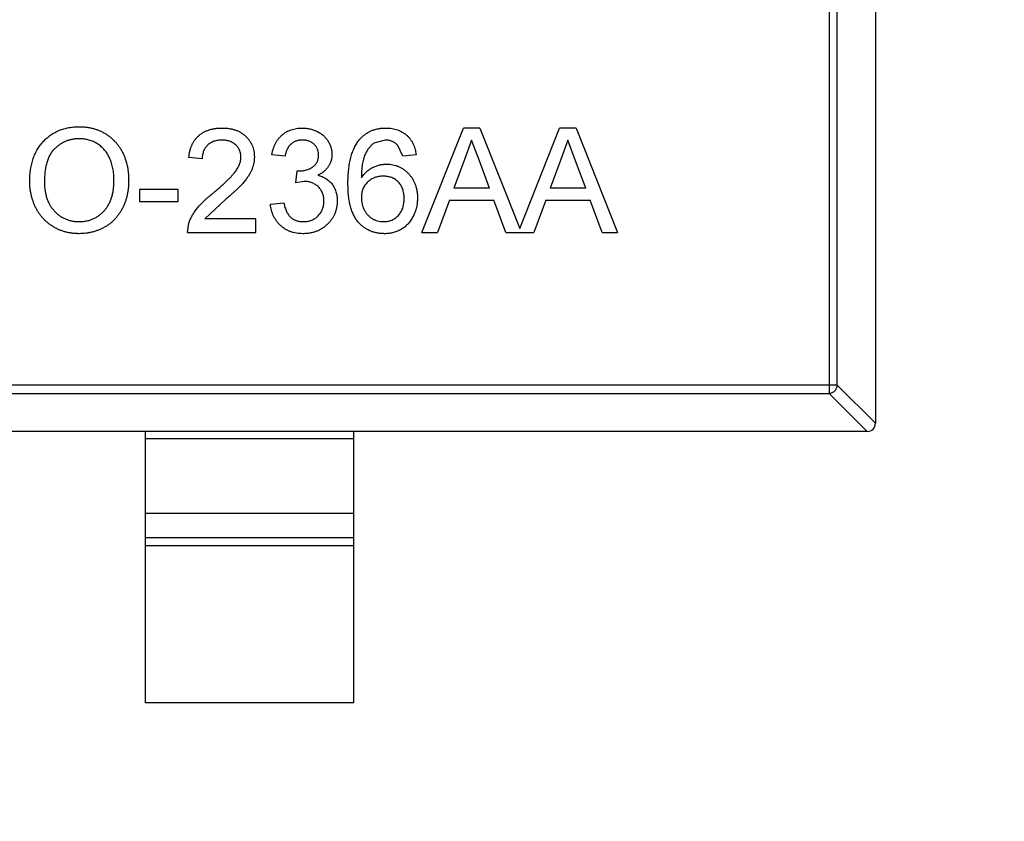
# Model space of a CAD drawing. Header units: millimetres. Extents: x -16 to 538, y -56 to 87.
# Tile 102 of 162: x 464.63 to 466.99, y 12.32 to 14.24. Entities that reach past the tile are written whole.
import ezdxf

# ---------------------------------------------------------------- set-up
doc = ezdxf.new("R2010")
doc.units = ezdxf.units.MM
doc.header["$LTSCALE"] = 1.21
doc.header["$MEASUREMENT"] = 0
doc.header["$PDMODE"] = 3
doc.header["$PDSIZE"] = 0.3125
doc.layers.get('0').update_dxf_attribs({"linetype": 'CONTINUOUS'})
doc.layers.get('DEFPOINTS').update_dxf_attribs({"linetype": 'CONTINUOUS'})
doc.layers.add('Dim', color=3, linetype='CONTINUOUS', lineweight=25)
doc.styles.get("Standard").update_dxf_attribs({"font": 'txt', "width": 0.8})
doc.dimstyles.get("Standard").update_dxf_attribs({"dimtxt": 0.15625, "dimasz": 0.1875, "dimexe": 0.125, "dimexo": 0.0625, "dimgap": 0.09, "dimtad": 0, "dimtih": 1, "dimtoh": 1, "dimzin": 4, "dimdsep": 46, "dimtxsty": 'STANDARD', "dimblk": '_FILLED', "dimblk1": '_FILLED', "dimblk2": '_FILLED', "dimcen": 0.09, "dimazin": 1, "dimtp": 0.01, "dimtm": 0.01, "dimtfac": 1, "dimtofl": 0, "dimtmove": 0, "dimatfit": 3, "dimldrblk": '_FILLED', "dimfxl": 1, "dimtolj": 1, "dimtzin": 4, "dimarcsym": 0})

# ---------------------------------------------------------------- blocks, each defined once
blk = doc.blocks.new('_FILLED')
at = {"color": 0, "linetype": 'ByBlock'}
blk.add_solid([(0, 0), (-1, 0.16667), (-1, -0.16667)], dxfattribs=at)
blk = doc.blocks.new('*D19')
at = {"color": 0, "linetype": 'ByBlock', "lineweight": -2}
for p, q in [((450.6432, 37.0225), (532.5397, 37.0225)), ((532.4147, 37.0225), (532.4147, 16.4209)), ((532.4147, -12.0275), (532.4147, 8.5742)), ((450.6432, -12.0275), (532.5397, -12.0275))]:
    blk.add_line(p, q, dxfattribs=at)
at = {"layer": 'DEFPOINTS', "color": 0, "linetype": 'ByBlock'}
for p in [(450.5807, 37.0225), (450.5807, -12.0275)]:
    blk.add_point(p, dxfattribs=at)
at = {"color": 0, "linetype": 'ByBlock', "lineweight": -2, "xscale": 2.54, "yscale": 2.54, "zscale": 2.54}
for p, rotation in [((532.4147, 37.0225), 90), ((532.4147, -12.0275), 270)]:
    blk.add_blockref('_FILLED', p, dxfattribs=dict(at, rotation=rotation))
at = {"color": 0, "linetype": 'ByBlock', "lineweight": -2, "insert": (532.4147, 12.4975), "char_height": 2.5, "attachment_point": 5, "rotation": 90}
blk.add_mtext('\\A1;49.05', dxfattribs=at)

msp = doc.modelspace()

# ---------------------------------------------------------------- linework, layer by layer
at = {"color": 7, "linetype": 'Continuous'}
for p, q in [((466.6799, 14.9317), (466.6799, 13.2717)), ((466.5688, 14.8603), (466.5688, 13.3431)), ((466.5885, 13.3628), (466.5885, 14.8406)), ((465.5928, 13.7289), (465.6921, 13.9789)), ((465.7319, 13.9789), (465.6921, 13.9789)), ((465.7319, 13.9789), (465.8274, 13.7384)), ((465.8274, 13.7384), (465.9229, 13.9789)), ((465.9626, 13.9789), (465.9229, 13.9789)), ((465.9626, 13.9789), (466.0619, 13.7289)), ((465.5047, 13.9501), (465.4774, 13.9427)), ((465.712, 13.9501), (465.6949, 13.9039)), ((465.7304, 13.9004), (465.712, 13.9501)), ((465.9427, 13.9501), (465.9257, 13.9039)), ((465.9611, 13.9004), (465.9427, 13.9501)), ((465.5469, 13.9116), (465.5353, 13.9373)), ((465.0661, 13.9052), (465.0341, 13.9084)), ((465.2649, 13.9116), (465.2328, 13.9148)), ((465.579, 13.9148), (465.5469, 13.9116)), ((465.6949, 13.9039), (465.6693, 13.8347)), ((465.9257, 13.9039), (465.9001, 13.8347)), ((465.7546, 13.8347), (465.7304, 13.9004)), ((465.9854, 13.8347), (465.9611, 13.9004)), ((465.2902, 13.8475), (465.2935, 13.8764)), ((465.2935, 13.8764), (465.2981, 13.876)), ((465.0085, 13.8315), (464.9155, 13.8315)), ((464.9155, 13.8315), (464.9155, 13.8026)), ((465.0085, 13.8026), (465.0085, 13.8315)), ((465.3109, 13.8509), (465.2902, 13.8475)), ((465.7546, 13.8347), (465.6693, 13.8347)), ((465.9854, 13.8347), (465.9001, 13.8347)), ((465.1218, 13.8074), (465.0721, 13.761)), ((464.9155, 13.8026), (465.0085, 13.8026)), ((465.2296, 13.7962), (465.2617, 13.7994)), ((465.6587, 13.8059), (465.6302, 13.7289)), ((465.6587, 13.8059), (465.7653, 13.8059)), ((465.7937, 13.7289), (465.7653, 13.8059)), ((465.8895, 13.8059), (465.861, 13.7289)), ((465.8895, 13.8059), (465.996, 13.8059)), ((466.0245, 13.7289), (465.996, 13.8059)), ((465.1943, 13.761), (465.0721, 13.761)), ((465.1943, 13.7289), (465.1943, 13.761)), ((465.0309, 13.7289), (465.0342, 13.7512)), ((465.0309, 13.7289), (465.1943, 13.7289)), ((465.5928, 13.7289), (465.6302, 13.7289)), ((465.7937, 13.7289), (465.861, 13.7289)), ((466.0245, 13.7289), (466.0619, 13.7289)), ((466.5885, 13.3628), (463.7713, 13.3628)), ((466.5885, 13.3628), (466.6799, 13.2714)), ((463.791, 13.3431), (466.5688, 13.3431)), ((466.6602, 13.2517), (466.5688, 13.3431)), ((466.6599, 13.2517), (463.6999, 13.2517)), ((464.9299, 12.6017), (464.9299, 13.2517)), ((465.4299, 12.6017), (465.4299, 13.2517)), ((465.4299, 13.2339), (464.9299, 13.2339)), ((464.9299, 13.0557), (465.4299, 13.0557)), ((464.9299, 12.9977), (465.4299, 12.9977)), ((465.4299, 12.9779), (464.9299, 12.9779)), ((465.4299, 12.6017), (464.9299, 12.6017))]:
    msp.add_line(p, q, dxfattribs=at)
msp.add_arc((466.6599, 13.2717), 0.02, 270, 0, dxfattribs=at)
for points, knots in [([(464.6527, 13.8506), (464.6528, 13.8556), (464.6529, 13.8654), (464.6545, 13.8796), (464.6571, 13.893), (464.6608, 13.9055), (464.6654, 13.9173), (464.6711, 13.9282), (464.6779, 13.9382), (464.6856, 13.9474), (464.6943, 13.9555), (464.7035, 13.9627), (464.7133, 13.9687), (464.7238, 13.9736), (464.7348, 13.9775), (464.7465, 13.9801), (464.7588, 13.9818), (464.7671, 13.982), (464.7714, 13.9821)], [0, 0, 0, 0, 0.075226, 0.146575, 0.2145, 0.27953, 0.342403, 0.403496, 0.463762, 0.523864, 0.583252, 0.641302, 0.698898, 0.756295, 0.814628, 0.874325, 0.935783, 1, 1, 1, 1]), ([(464.7714, 13.9821), (464.7742, 13.9821), (464.7798, 13.982), (464.7881, 13.9812), (464.7962, 13.9799), (464.8041, 13.9781), (464.8117, 13.9758), (464.8192, 13.973), (464.8264, 13.9696), (464.8334, 13.9658), (464.84, 13.9615), (464.8463, 13.9568), (464.8522, 13.9516), (464.8577, 13.9462), (464.8627, 13.9402), (464.8674, 13.9339), (464.8717, 13.9271), (464.8755, 13.92), (464.8789, 13.9126), (464.8818, 13.9048), (464.8843, 13.8969), (464.8864, 13.8887), (464.8879, 13.8802), (464.8891, 13.8716), (464.8897, 13.8626), (464.8898, 13.8566), (464.8899, 13.8535)], [0, 0, 0, 0, 0.043099, 0.085587, 0.126908, 0.167967, 0.20845, 0.249025, 0.289281, 0.33001, 0.370598, 0.410466, 0.450033, 0.489688, 0.529116, 0.569037, 0.609703, 0.650759, 0.692509, 0.734219, 0.776707, 0.819552, 0.863351, 0.907839, 0.953334, 1, 1, 1, 1]), ([(465.0341, 13.9084), (465.0344, 13.9112), (465.0351, 13.9166), (465.0366, 13.9245), (465.0389, 13.9318), (465.0415, 13.9387), (465.0449, 13.945), (465.0487, 13.9509), (465.0531, 13.9562), (465.0581, 13.961), (465.0635, 13.9652), (465.0694, 13.9689), (465.0758, 13.972), (465.0826, 13.9746), (465.0899, 13.9765), (465.0976, 13.9779), (465.1058, 13.9788), (465.1114, 13.9789), (465.1142, 13.9789)], [0, 0, 0, 0, 0.070675, 0.137493, 0.201473, 0.262869, 0.32255, 0.380737, 0.43822, 0.495487, 0.553484, 0.611346, 0.670644, 0.731587, 0.794183, 0.859445, 0.928208, 1, 1, 1, 1]), ([(465.1142, 13.9789), (465.1171, 13.9789), (465.1227, 13.9788), (465.1309, 13.9778), (465.1387, 13.9763), (465.146, 13.9741), (465.1528, 13.9713), (465.1592, 13.9679), (465.1651, 13.9639), (465.1705, 13.9592), (465.1753, 13.9541), (465.1796, 13.9487), (465.1831, 13.9429), (465.1861, 13.937), (465.1884, 13.9306), (465.1899, 13.924), (465.191, 13.917), (465.1911, 13.9123), (465.1911, 13.9099)], [0, 0, 0, 0, 0.074712, 0.145539, 0.213339, 0.278615, 0.342094, 0.40389, 0.465063, 0.526577, 0.587328, 0.64638, 0.704345, 0.761672, 0.819418, 0.878039, 0.937796, 1, 1, 1, 1]), ([(465.2328, 13.9148), (465.2333, 13.9173), (465.2343, 13.9222), (465.2363, 13.9292), (465.2387, 13.9358), (465.2417, 13.9419), (465.245, 13.9477), (465.2488, 13.9529), (465.253, 13.9578), (465.2576, 13.9622), (465.2626, 13.9662), (465.2679, 13.9696), (465.2735, 13.9725), (465.2794, 13.9748), (465.2856, 13.9767), (465.2921, 13.978), (465.2989, 13.9788), (465.3036, 13.9789), (465.3059, 13.9789)], [0, 0, 0, 0, 0.071036, 0.139343, 0.204958, 0.268332, 0.330129, 0.390664, 0.450861, 0.510587, 0.570374, 0.629455, 0.687994, 0.747581, 0.807839, 0.870034, 0.93381, 1, 1, 1, 1]), ([(465.3059, 13.9789), (465.3092, 13.9788), (465.3156, 13.9786), (465.325, 13.977), (465.334, 13.9743), (465.3426, 13.9705), (465.3505, 13.9659), (465.3575, 13.9604), (465.3634, 13.9541), (465.3683, 13.947), (465.3722, 13.9395), (465.375, 13.9317), (465.3767, 13.9236), (465.3769, 13.9181), (465.377, 13.9154)], [0, 0, 0, 0, 0.092054, 0.181008, 0.26913, 0.357137, 0.443549, 0.526433, 0.607453, 0.688385, 0.767854, 0.845531, 0.922529, 1, 1, 1, 1]), ([(465.4427, 13.9505), (465.4448, 13.9528), (465.4487, 13.9573), (465.4556, 13.9631), (465.4628, 13.968), (465.4706, 13.972), (465.4789, 13.9751), (465.4878, 13.9774), (465.4971, 13.9787), (465.5035, 13.9788), (465.5068, 13.9789)], [0, 0, 0, 0, 0.125625, 0.247619, 0.368528, 0.488104, 0.609878, 0.735382, 0.864448, 1, 1, 1, 1]), ([(465.5068, 13.9789), (465.5092, 13.9789), (465.514, 13.9788), (465.5211, 13.978), (465.5277, 13.9766), (465.5341, 13.9748), (465.5401, 13.9724), (465.5458, 13.9695), (465.5511, 13.966), (465.556, 13.962), (465.5606, 13.9575), (465.5647, 13.9526), (465.5683, 13.9473), (465.5714, 13.9416), (465.5741, 13.9355), (465.5762, 13.929), (465.5779, 13.9221), (465.5786, 13.9173), (465.579, 13.9148)], [0, 0, 0, 0, 0.068499, 0.134572, 0.198208, 0.259784, 0.319951, 0.379508, 0.438814, 0.498497, 0.558182, 0.617438, 0.677522, 0.737959, 0.80033, 0.86409, 0.930622, 1, 1, 1, 1]), ([(464.7716, 13.9533), (464.7688, 13.9532), (464.7633, 13.9531), (464.7551, 13.9519), (464.7472, 13.9501), (464.7397, 13.9475), (464.7324, 13.9441), (464.7255, 13.94), (464.7188, 13.9352), (464.7125, 13.9296), (464.7066, 13.9232), (464.7016, 13.9156), (464.6974, 13.9071), (464.6939, 13.8977), (464.6912, 13.8872), (464.6893, 13.8758), (464.6882, 13.8633), (464.688, 13.8547), (464.6879, 13.8502)], [0, 0, 0, 0, 0.055943, 0.110382, 0.164048, 0.216759, 0.269601, 0.323009, 0.377581, 0.433449, 0.490922, 0.550625, 0.613117, 0.679861, 0.751358, 0.828261, 0.910795, 1, 1, 1, 1]), ([(464.8546, 13.8538), (464.8546, 13.8563), (464.8545, 13.8611), (464.854, 13.8682), (464.8533, 13.8752), (464.8522, 13.8819), (464.8507, 13.8883), (464.849, 13.8945), (464.847, 13.9005), (464.8446, 13.9062), (464.842, 13.9117), (464.839, 13.9168), (464.8357, 13.9216), (464.8323, 13.9261), (464.8284, 13.9303), (464.8242, 13.9342), (464.8198, 13.9377), (464.8151, 13.941), (464.8102, 13.9439), (464.8052, 13.9464), (464.8, 13.9486), (464.7946, 13.9502), (464.789, 13.9516), (464.7834, 13.9526), (464.7775, 13.9532), (464.7736, 13.9532), (464.7716, 13.9533)], [0, 0, 0, 0, 0.050852, 0.099752, 0.147438, 0.194086, 0.239171, 0.28334, 0.326577, 0.368936, 0.410572, 0.451051, 0.490877, 0.530044, 0.568937, 0.607578, 0.64642, 0.685679, 0.724799, 0.763513, 0.802173, 0.84074, 0.879649, 0.919071, 0.959098, 1, 1, 1, 1]), ([(465.1135, 13.9501), (465.1118, 13.95), (465.1084, 13.95), (465.1034, 13.9494), (465.0987, 13.9485), (465.0942, 13.9472), (465.09, 13.9455), (465.0861, 13.9434), (465.0825, 13.941), (465.0791, 13.9382), (465.0761, 13.9351), (465.0734, 13.9317), (465.0712, 13.928), (465.0694, 13.924), (465.068, 13.9197), (465.0669, 13.9151), (465.0663, 13.9102), (465.0662, 13.9069), (465.0661, 13.9052)], [0, 0, 0, 0, 0.070696, 0.138358, 0.20337, 0.2657, 0.327256, 0.386512, 0.445858, 0.505173, 0.56378, 0.622343, 0.680824, 0.739795, 0.800801, 0.864239, 0.930631, 1, 1, 1, 1]), ([(465.1591, 13.9096), (465.1591, 13.911), (465.159, 13.9138), (465.1583, 13.9178), (465.1574, 13.9217), (465.156, 13.9254), (465.1542, 13.9289), (465.152, 13.9323), (465.1494, 13.9354), (465.1465, 13.9384), (465.1433, 13.9412), (465.1397, 13.9435), (465.1359, 13.9456), (465.1319, 13.9473), (465.1277, 13.9485), (465.1231, 13.9494), (465.1184, 13.95), (465.1152, 13.95), (465.1135, 13.9501)], [0, 0, 0, 0, 0.061762, 0.121174, 0.179421, 0.236843, 0.294322, 0.353191, 0.412721, 0.474522, 0.537057, 0.599591, 0.662367, 0.725246, 0.790316, 0.857724, 0.927232, 1, 1, 1, 1]), ([(465.3069, 13.9501), (465.3042, 13.95), (465.2991, 13.9498), (465.2916, 13.9479), (465.2849, 13.9449), (465.28, 13.9413), (465.2764, 13.9379), (465.274, 13.9351), (465.2718, 13.9319), (465.2699, 13.9284), (465.2683, 13.9246), (465.2668, 13.9206), (465.2657, 13.9162), (465.2651, 13.9132), (465.2649, 13.9116)], [0, 0, 0, 0, 0.127797, 0.246795, 0.362284, 0.477652, 0.536237, 0.59559, 0.656344, 0.719085, 0.784349, 0.852876, 0.924551, 1, 1, 1, 1]), ([(465.345, 13.9143), (465.345, 13.9156), (465.3449, 13.9181), (465.3444, 13.9217), (465.3435, 13.9252), (465.3424, 13.9285), (465.3409, 13.9316), (465.339, 13.9345), (465.3369, 13.9374), (465.3343, 13.94), (465.3316, 13.9424), (465.3286, 13.9444), (465.3255, 13.9462), (465.3222, 13.9476), (465.3186, 13.9487), (465.3149, 13.9495), (465.311, 13.95), (465.3083, 13.9501), (465.3069, 13.9501)], [0, 0, 0, 0, 0.065093, 0.127304, 0.188122, 0.247131, 0.306077, 0.365678, 0.426103, 0.487841, 0.550317, 0.611805, 0.672737, 0.734883, 0.79768, 0.862475, 0.929775, 1, 1, 1, 1]), ([(465.4155, 13.846), (465.4155, 13.8489), (465.4155, 13.8547), (465.4159, 13.8632), (465.4164, 13.8715), (465.4172, 13.8794), (465.4181, 13.887), (465.4193, 13.8943), (465.4206, 13.9013), (465.4222, 13.908), (465.424, 13.9144), (465.4261, 13.9205), (465.4283, 13.9263), (465.4308, 13.9317), (465.4334, 13.9369), (465.4363, 13.9417), (465.4394, 13.9463), (465.4416, 13.9491), (465.4427, 13.9505)], [0, 0, 0, 0, 0.080034, 0.157854, 0.232564, 0.304731, 0.374384, 0.441663, 0.506048, 0.568692, 0.628715, 0.687238, 0.743227, 0.797567, 0.850239, 0.901629, 0.951067, 1, 1, 1, 1]), ([(465.5353, 13.9373), (465.5343, 13.9383), (465.5322, 13.9403), (465.5288, 13.9429), (465.5253, 13.9451), (465.5215, 13.9469), (465.5176, 13.9484), (465.5134, 13.9494), (465.5091, 13.95), (465.5062, 13.95), (465.5047, 13.9501)], [0, 0, 0, 0, 0.128545, 0.252818, 0.375212, 0.497113, 0.618546, 0.742222, 0.869458, 1, 1, 1, 1]), ([(465.4774, 13.9427), (465.4753, 13.9409), (465.471, 13.9374), (465.4654, 13.9308), (465.4604, 13.9232), (465.4567, 13.916), (465.4541, 13.9096), (465.4525, 13.9042), (465.451, 13.8981), (465.4498, 13.8915), (465.4489, 13.8843), (465.4481, 13.8765), (465.4477, 13.8682), (465.4476, 13.8624), (465.4476, 13.8594)], [0, 0, 0, 0, 0.088609, 0.181893, 0.280787, 0.38702, 0.444107, 0.506454, 0.574396, 0.647656, 0.726426, 0.811458, 0.90278, 1, 1, 1, 1]), ([(465.0919, 13.8224), (465.0951, 13.8251), (465.1013, 13.8303), (465.11, 13.8381), (465.118, 13.8453), (465.1251, 13.852), (465.1314, 13.8583), (465.1369, 13.864), (465.1416, 13.8693), (465.1455, 13.8742), (465.1487, 13.8788), (465.1515, 13.8833), (465.1538, 13.8878), (465.1557, 13.8922), (465.1572, 13.8966), (465.1583, 13.901), (465.159, 13.9053), (465.1591, 13.9082), (465.1591, 13.9096)], [0, 0, 0, 0, 0.11141, 0.214526, 0.309417, 0.396087, 0.474284, 0.544374, 0.60642, 0.660582, 0.709794, 0.756451, 0.800767, 0.843168, 0.884295, 0.923885, 0.962359, 1, 1, 1, 1]), ([(465.1911, 13.9099), (465.1911, 13.9074), (465.1909, 13.9025), (465.1899, 13.8951), (465.188, 13.8878), (465.1856, 13.8804), (465.1822, 13.8731), (465.178, 13.8656), (465.1728, 13.8579), (465.1678, 13.8513), (465.1631, 13.8459), (465.1589, 13.8414), (465.1541, 13.8366), (465.1489, 13.8314), (465.1429, 13.8259), (465.1364, 13.82), (465.1293, 13.8138), (465.1243, 13.8095), (465.1218, 13.8074)], [0, 0, 0, 0, 0.057945, 0.116018, 0.174826, 0.234683, 0.296827, 0.364061, 0.436192, 0.51426, 0.556976, 0.604856, 0.657675, 0.715751, 0.77884, 0.847501, 0.921228, 1, 1, 1, 1]), ([(465.2981, 13.876), (465.3011, 13.8761), (465.3068, 13.8763), (465.3153, 13.8782), (465.3233, 13.8811), (465.3294, 13.8845), (465.334, 13.8878), (465.3369, 13.8907), (465.3395, 13.8938), (465.3414, 13.8973), (465.3431, 13.9011), (465.3442, 13.9053), (465.3449, 13.9097), (465.345, 13.9128), (465.345, 13.9143)], [0, 0, 0, 0, 0.129789, 0.254605, 0.378435, 0.50292, 0.565018, 0.624848, 0.683448, 0.742765, 0.802757, 0.86522, 0.930779, 1, 1, 1, 1]), ([(465.377, 13.9154), (465.3769, 13.9128), (465.3767, 13.9077), (465.3751, 13.9002), (465.3723, 13.8931), (465.3686, 13.8863), (465.3637, 13.8801), (465.3578, 13.8746), (465.3508, 13.8697), (465.3456, 13.8671), (465.3429, 13.8658)], [0, 0, 0, 0, 0.121951, 0.240787, 0.35855, 0.479066, 0.601519, 0.727551, 0.859932, 1, 1, 1, 1]), ([(465.4476, 13.8594), (465.4494, 13.8621), (465.4531, 13.8673), (465.4597, 13.8741), (465.4668, 13.8798), (465.4745, 13.8844), (465.4827, 13.888), (465.491, 13.8905), (465.4996, 13.8921), (465.5054, 13.8923), (465.5083, 13.8924)], [0, 0, 0, 0, 0.13549, 0.265229, 0.390778, 0.51542, 0.638317, 0.759642, 0.878902, 1, 1, 1, 1]), ([(465.5083, 13.8924), (465.5108, 13.8923), (465.5158, 13.8922), (465.5231, 13.8911), (465.53, 13.8893), (465.5368, 13.8869), (465.5432, 13.8836), (465.5494, 13.8798), (465.5552, 13.8751), (465.5607, 13.8698), (465.5657, 13.864), (465.5702, 13.8577), (465.5739, 13.851), (465.5769, 13.8438), (465.5792, 13.8363), (465.581, 13.8283), (465.582, 13.8199), (465.5821, 13.8142), (465.5822, 13.8113)], [0, 0, 0, 0, 0.061347, 0.121203, 0.179863, 0.238152, 0.296252, 0.35519, 0.415676, 0.478379, 0.541524, 0.603977, 0.666513, 0.729491, 0.79371, 0.859736, 0.928449, 1, 1, 1, 1]), ([(465.3429, 13.8658), (465.3447, 13.8653), (465.3482, 13.8645), (465.3533, 13.8626), (465.358, 13.8605), (465.3626, 13.858), (465.3667, 13.8551), (465.3706, 13.852), (465.3741, 13.8484), (465.3774, 13.8445), (465.3804, 13.8404), (465.3829, 13.836), (465.385, 13.8313), (465.3869, 13.8264), (465.3882, 13.8212), (465.3891, 13.8157), (465.3898, 13.81), (465.3898, 13.8061), (465.3899, 13.8041)], [0, 0, 0, 0, 0.065828, 0.128938, 0.190858, 0.251186, 0.310974, 0.37005, 0.429672, 0.489507, 0.549975, 0.610075, 0.670915, 0.732909, 0.796711, 0.861825, 0.929892, 1, 1, 1, 1]), ([(465.4994, 13.8635), (465.4977, 13.8635), (465.4942, 13.8635), (465.489, 13.8627), (465.4841, 13.8616), (465.4794, 13.8601), (465.4749, 13.8581), (465.4705, 13.8556), (465.4664, 13.8526), (465.4626, 13.8493), (465.459, 13.8457), (465.4559, 13.8417), (465.4534, 13.8374), (465.4512, 13.8328), (465.4496, 13.828), (465.4484, 13.8229), (465.4477, 13.8175), (465.4476, 13.8138), (465.4476, 13.8119)], [0, 0, 0, 0, 0.064812, 0.127718, 0.189086, 0.249562, 0.309738, 0.370215, 0.431085, 0.493911, 0.55657, 0.617553, 0.678119, 0.739063, 0.801665, 0.864956, 0.93089, 1, 1, 1, 1]), ([(465.5501, 13.8103), (465.5501, 13.8123), (465.55, 13.8162), (465.5493, 13.8219), (465.5483, 13.8273), (465.5468, 13.8324), (465.5449, 13.8371), (465.5425, 13.8415), (465.5398, 13.8456), (465.5366, 13.8493), (465.533, 13.8527), (465.5291, 13.8556), (465.525, 13.8581), (465.5205, 13.8601), (465.5156, 13.8616), (465.5105, 13.8627), (465.5051, 13.8635), (465.5013, 13.8635), (465.4994, 13.8635)], [0, 0, 0, 0, 0.072229, 0.141252, 0.207439, 0.270245, 0.331238, 0.391254, 0.450152, 0.509008, 0.567734, 0.625726, 0.683708, 0.742407, 0.803094, 0.865865, 0.931379, 1, 1, 1, 1]), ([(464.7713, 13.7257), (464.7684, 13.7258), (464.7627, 13.7259), (464.7543, 13.7267), (464.7461, 13.728), (464.7381, 13.7298), (464.7304, 13.7322), (464.7229, 13.7352), (464.7156, 13.7386), (464.7086, 13.7425), (464.702, 13.7469), (464.6957, 13.7517), (464.6898, 13.7569), (464.6844, 13.7626), (464.6793, 13.7685), (464.6748, 13.7749), (464.6706, 13.7816), (464.6668, 13.7888), (464.6635, 13.7961), (464.6606, 13.8036), (464.6582, 13.8111), (464.6562, 13.8188), (464.6546, 13.8266), (464.6535, 13.8345), (464.6528, 13.8425), (464.6527, 13.8479), (464.6527, 13.8506)], [0, 0, 0, 0, 0.044697, 0.088534, 0.131409, 0.173814, 0.215715, 0.257247, 0.298848, 0.340604, 0.382029, 0.42297, 0.463632, 0.504048, 0.544591, 0.584964, 0.626265, 0.667979, 0.709943, 0.751382, 0.792619, 0.833948, 0.875008, 0.916446, 0.957907, 1, 1, 1, 1]), ([(464.6879, 13.8502), (464.688, 13.8466), (464.6881, 13.8396), (464.6893, 13.8293), (464.6911, 13.8196), (464.6937, 13.8105), (464.697, 13.802), (464.7011, 13.7941), (464.7059, 13.7868), (464.7115, 13.7801), (464.7176, 13.7741), (464.7241, 13.7689), (464.731, 13.7645), (464.7383, 13.7608), (464.746, 13.758), (464.754, 13.756), (464.7625, 13.7548), (464.7682, 13.7546), (464.7711, 13.7546)], [0, 0, 0, 0, 0.075964, 0.148125, 0.217201, 0.2833, 0.347202, 0.4093, 0.470426, 0.531588, 0.591739, 0.650258, 0.707303, 0.764208, 0.821148, 0.879119, 0.938423, 1, 1, 1, 1]), ([(464.7711, 13.7546), (464.7741, 13.7546), (464.7799, 13.7548), (464.7885, 13.756), (464.7966, 13.7581), (464.8044, 13.7609), (464.8117, 13.7646), (464.8186, 13.769), (464.8251, 13.7743), (464.8312, 13.7803), (464.8367, 13.7872), (464.8416, 13.7947), (464.8455, 13.8029), (464.849, 13.8117), (464.8515, 13.8213), (464.8533, 13.8316), (464.8544, 13.8425), (464.8545, 13.8499), (464.8546, 13.8538)], [0, 0, 0, 0, 0.061055, 0.119545, 0.176806, 0.232956, 0.288583, 0.344667, 0.401662, 0.46054, 0.520477, 0.581213, 0.643431, 0.707961, 0.775371, 0.846414, 0.921152, 1, 1, 1, 1]), ([(464.8899, 13.8535), (464.8898, 13.8504), (464.8897, 13.8443), (464.889, 13.8352), (464.8878, 13.8264), (464.8862, 13.8178), (464.884, 13.8095), (464.8814, 13.8014), (464.8783, 13.7936), (464.8747, 13.7861), (464.8707, 13.7789), (464.8663, 13.7721), (464.8615, 13.7658), (464.8563, 13.7599), (464.8507, 13.7544), (464.8447, 13.7495), (464.8383, 13.7449), (464.8315, 13.7409), (464.8245, 13.7374), (464.8173, 13.7343), (464.81, 13.7316), (464.8025, 13.7294), (464.7949, 13.7278), (464.7871, 13.7266), (464.7792, 13.7259), (464.7739, 13.7258), (464.7713, 13.7257)], [0, 0, 0, 0, 0.04756, 0.093962, 0.139112, 0.183626, 0.227457, 0.270703, 0.313611, 0.35626, 0.398366, 0.439557, 0.480045, 0.519888, 0.559658, 0.599421, 0.639208, 0.679668, 0.72002, 0.759859, 0.79956, 0.839199, 0.878956, 0.918794, 0.959083, 1, 1, 1, 1]), ([(465.3578, 13.8044), (465.3578, 13.8061), (465.3577, 13.8093), (465.3571, 13.814), (465.356, 13.8186), (465.3546, 13.8228), (465.3527, 13.8269), (465.3505, 13.8308), (465.3477, 13.8344), (465.3446, 13.8378), (465.3413, 13.8409), (465.3376, 13.8436), (465.3337, 13.8458), (465.3296, 13.8477), (465.3252, 13.8492), (465.3207, 13.8502), (465.3159, 13.8508), (465.3126, 13.8509), (465.3109, 13.8509)], [0, 0, 0, 0, 0.067051, 0.13118, 0.193722, 0.254499, 0.314763, 0.375117, 0.436023, 0.498297, 0.560571, 0.621619, 0.681973, 0.742853, 0.804272, 0.867473, 0.932273, 1, 1, 1, 1]), ([(465.5031, 13.7257), (465.5, 13.7258), (465.4938, 13.726), (465.4847, 13.7273), (465.4761, 13.7295), (465.4679, 13.7326), (465.4602, 13.7365), (465.4529, 13.7414), (465.4461, 13.7471), (465.4397, 13.7537), (465.4339, 13.7613), (465.429, 13.7701), (465.4248, 13.78), (465.4214, 13.791), (465.4188, 13.8032), (465.4169, 13.8165), (465.4157, 13.8308), (465.4156, 13.8408), (465.4155, 13.846)], [0, 0, 0, 0, 0.056157, 0.110133, 0.162537, 0.213912, 0.265146, 0.31651, 0.369179, 0.423123, 0.479276, 0.538691, 0.601978, 0.670125, 0.74365, 0.82281, 0.908261, 1, 1, 1, 1]), ([(465.0342, 13.7512), (465.0353, 13.7541), (465.0375, 13.7601), (465.0418, 13.7687), (465.047, 13.7772), (465.052, 13.7842), (465.0566, 13.7897), (465.0604, 13.7941), (465.0647, 13.7985), (465.0694, 13.8031), (465.0744, 13.8078), (465.0798, 13.8126), (465.0857, 13.8175), (465.0898, 13.8208), (465.0919, 13.8224)], [0, 0, 0, 0, 0.100388, 0.204407, 0.310686, 0.422157, 0.480685, 0.543238, 0.6095, 0.679555, 0.753841, 0.831641, 0.913813, 1, 1, 1, 1]), ([(465.4476, 13.8119), (465.4476, 13.8094), (465.4478, 13.8044), (465.4492, 13.797), (465.4514, 13.7898), (465.4544, 13.7828), (465.4582, 13.7764), (465.4626, 13.7706), (465.4677, 13.7657), (465.4733, 13.7616), (465.4795, 13.7585), (465.4862, 13.7562), (465.4933, 13.7548), (465.4982, 13.7547), (465.5007, 13.7546)], [0, 0, 0, 0, 0.086177, 0.171222, 0.257573, 0.34515, 0.431508, 0.513644, 0.593539, 0.672806, 0.752058, 0.831493, 0.913823, 1, 1, 1, 1]), ([(465.5007, 13.7546), (465.5025, 13.7546), (465.506, 13.7547), (465.5111, 13.7554), (465.516, 13.7566), (465.5206, 13.7582), (465.5249, 13.7604), (465.529, 13.7629), (465.5329, 13.766), (465.5364, 13.7695), (465.5396, 13.7734), (465.5424, 13.7777), (465.5449, 13.7823), (465.5467, 13.7873), (465.5483, 13.7925), (465.5494, 13.7981), (465.55, 13.8041), (465.5501, 13.8082), (465.5501, 13.8103)], [0, 0, 0, 0, 0.063965, 0.124854, 0.184383, 0.242748, 0.2999, 0.357059, 0.415719, 0.475258, 0.535508, 0.596291, 0.657728, 0.721052, 0.786261, 0.853834, 0.925318, 1, 1, 1, 1]), ([(465.5822, 13.8113), (465.582, 13.8074), (465.5818, 13.7998), (465.5798, 13.7885), (465.5766, 13.7777), (465.5728, 13.7691), (465.5693, 13.7626), (465.5664, 13.758), (465.5632, 13.7537), (465.5599, 13.7496), (465.5562, 13.7459), (465.5523, 13.7424), (465.5481, 13.7393), (465.5438, 13.7364), (465.5392, 13.7339), (465.5345, 13.7317), (465.5297, 13.7299), (465.5247, 13.7284), (465.5195, 13.7272), (465.5142, 13.7263), (465.5087, 13.7258), (465.505, 13.7257), (465.5031, 13.7257)], [0, 0, 0, 0, 0.088899, 0.17544, 0.261633, 0.34801, 0.390819, 0.432814, 0.473776, 0.514166, 0.554107, 0.594121, 0.63362, 0.673585, 0.71348, 0.75336, 0.792891, 0.833007, 0.873643, 0.914893, 0.95695, 1, 1, 1, 1]), ([(465.3074, 13.7257), (465.3048, 13.7258), (465.2996, 13.7259), (465.292, 13.7269), (465.2848, 13.7283), (465.2779, 13.7305), (465.2713, 13.7332), (465.2652, 13.7367), (465.2593, 13.7407), (465.2538, 13.7453), (465.2488, 13.7504), (465.2443, 13.7558), (465.2404, 13.7617), (465.237, 13.7679), (465.2343, 13.7745), (465.2321, 13.7814), (465.2305, 13.7887), (465.2299, 13.7937), (465.2296, 13.7962)], [0, 0, 0, 0, 0.067794, 0.133464, 0.196934, 0.258481, 0.319787, 0.380431, 0.44099, 0.502867, 0.564806, 0.625526, 0.685604, 0.746041, 0.807347, 0.869717, 0.93379, 1, 1, 1, 1]), ([(465.2617, 13.7994), (465.2621, 13.7975), (465.2629, 13.7938), (465.2645, 13.7885), (465.2662, 13.7835), (465.2683, 13.779), (465.2703, 13.7749), (465.2727, 13.7712), (465.2752, 13.7679), (465.278, 13.7651), (465.281, 13.7626), (465.2842, 13.7604), (465.2877, 13.7586), (465.2914, 13.7572), (465.2954, 13.756), (465.2995, 13.7551), (465.3039, 13.7546), (465.307, 13.7546), (465.3085, 13.7546)], [0, 0, 0, 0, 0.082566, 0.15976, 0.233155, 0.301356, 0.365752, 0.426437, 0.484185, 0.539549, 0.593156, 0.647048, 0.701446, 0.757, 0.81384, 0.873058, 0.934963, 1, 1, 1, 1]), ([(465.3899, 13.8041), (465.3898, 13.8015), (465.3897, 13.7962), (465.3885, 13.7884), (465.3867, 13.781), (465.3841, 13.7738), (465.3809, 13.7669), (465.3768, 13.7604), (465.372, 13.7542), (465.3665, 13.7484), (465.3606, 13.7431), (465.3541, 13.7384), (465.3473, 13.7345), (465.3401, 13.7313), (465.3324, 13.7288), (465.3244, 13.727), (465.316, 13.7259), (465.3103, 13.7258), (465.3074, 13.7257)], [0, 0, 0, 0, 0.063503, 0.124805, 0.18492, 0.244376, 0.303775, 0.364133, 0.425376, 0.488388, 0.551743, 0.61386, 0.67564, 0.737737, 0.800417, 0.864658, 0.930985, 1, 1, 1, 1]), ([(465.3085, 13.7546), (465.3104, 13.7546), (465.3139, 13.7546), (465.3191, 13.7554), (465.324, 13.7565), (465.3287, 13.7581), (465.333, 13.7601), (465.3371, 13.7626), (465.3409, 13.7655), (465.3444, 13.7688), (465.3475, 13.7725), (465.3503, 13.7764), (465.3526, 13.7806), (465.3546, 13.7849), (465.356, 13.7895), (465.357, 13.7943), (465.3577, 13.7993), (465.3578, 13.8027), (465.3578, 13.8044)], [0, 0, 0, 0, 0.069461, 0.135658, 0.19962, 0.261651, 0.322053, 0.38234, 0.443223, 0.50493, 0.56682, 0.6276, 0.687476, 0.747351, 0.808174, 0.870133, 0.933721, 1, 1, 1, 1]), ([(466.5688, 13.3431), (466.5713, 13.3432), (466.5764, 13.3444), (466.5828, 13.3488), (466.5872, 13.3552), (466.5884, 13.3603), (466.5885, 13.3628)], [0, 0, 0, 0, 0.249032, 0.5, 0.750968, 1, 1, 1, 1])]:
    msp.add_open_spline(points, degree=3, knots=knots, dxfattribs=at)

# ---------------------------------------------------------------- dimensions: what is measured, and where the dimension line sits
at = {"layer": 'Dim'}
dim = msp.add_linear_dim(base=(532.4147, -12.0275), p1=(450.5807, 37.0225), p2=(450.5807, -12.0275), angle=90, dimstyle='STANDARD', override={"dimtxt": 2.5, "dimasz": 2.54, "dimtih": 0, "dimtoh": 0, "dimzin": 0, "dimcen": 0.198, "dimadec": 0, "dimazin": 0, "dimtp": 0, "dimtm": 0, "dimtdec": 4, "dimtzin": 0}, dxfattribs=at)
dim.commit()
dim.dimension.update_dxf_attribs({"geometry": '*D19', "text_midpoint": (532.4147, 12.4975)})

doc.saveas('drawing.dxf')
